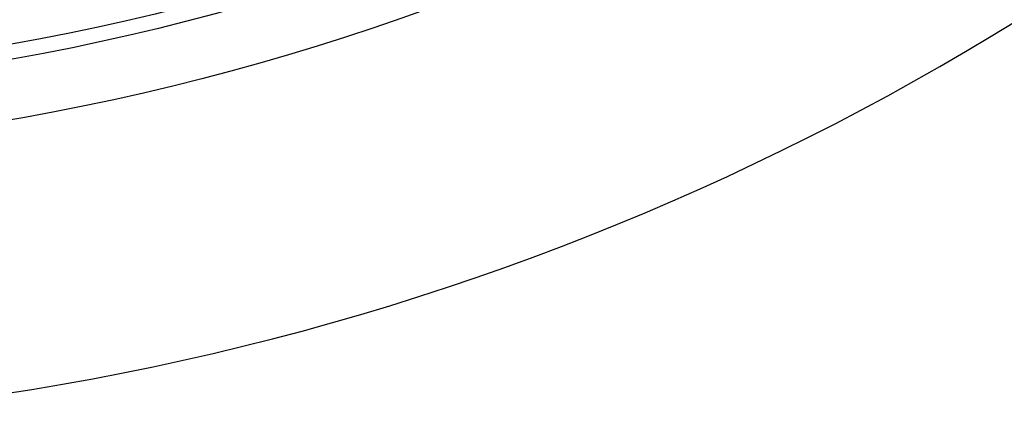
# Model space of a CAD drawing. Header units: millimetres. Extents: x -50 to 901, y -50 to 714.
# Tile 55 of 186: x 7.87 to 26.11, y -49.88 to -42.49. Entities that reach past the tile are written whole.
import ezdxf

# ---------------------------------------------------------------- set-up
doc = ezdxf.new("R2010")
doc.units = ezdxf.units.MM

msp = doc.modelspace()

# ---------------------------------------------------------------- linework, layer by layer
at = {"color": 7, "linetype": 'Continuous', "lineweight": 25}
for radius in [45, 45, 45, 45, 45, 43.896, 43.896, 43.896, 43.896, 43.896, 43.622, 43.622, 43.622, 43.622, 43.622]:
    msp.add_circle((0, 0), radius, dxfattribs=at)
msp.add_arc((0, 0), 50, 274.0115, 355.9885, dxfattribs=at)
msp.add_arc((0, 0), 50, 274.0115, 355.9885, dxfattribs=at)
msp.add_arc((0, 0), 50, 274.0115, 355.9885, dxfattribs=at)
msp.add_arc((0, 0), 50, 274.0115, 355.9885, dxfattribs=at)
msp.add_arc((0, 0), 50, 274.0115, 355.9885, dxfattribs=at)

doc.saveas('drawing.dxf')
